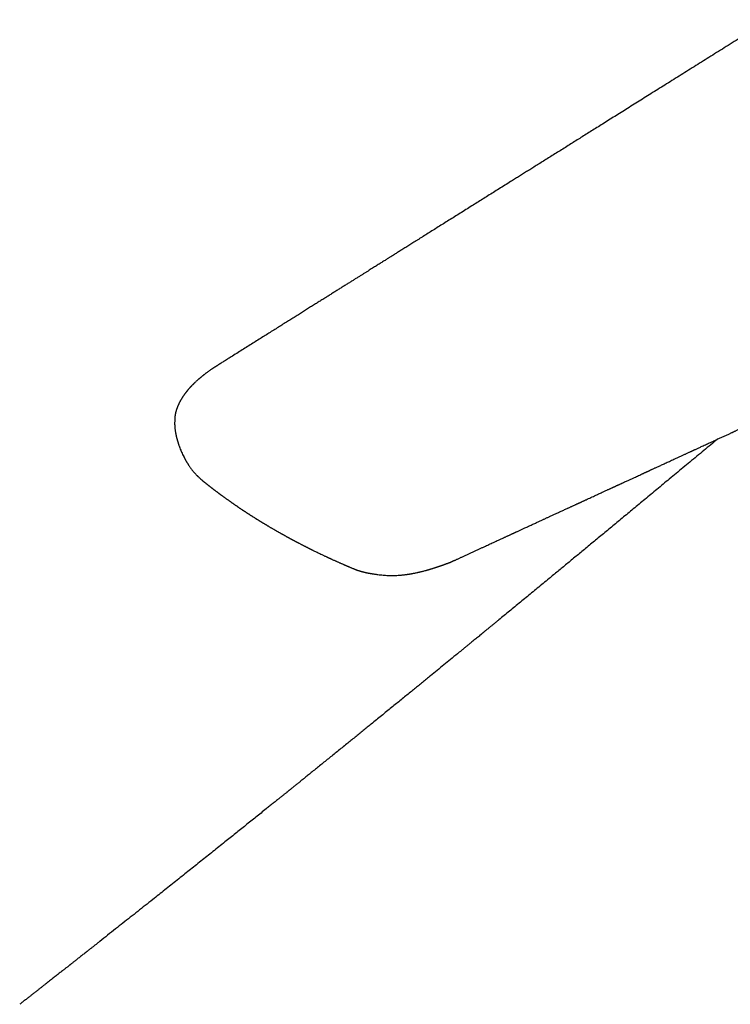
# Model space of a CAD drawing. Header units: millimetres. Extents: x 8 to 543, y 12 to 399.
# Tile 8 of 37: x 414 to 463, y 122 to 189. Entities that reach past the tile are written whole.
import ezdxf

# ---------------------------------------------------------------- set-up
doc = ezdxf.new("R2010")
doc.units = ezdxf.units.MM

msp = doc.modelspace()

# ---------------------------------------------------------------- linework, layer by layer
at = {"color": 7, "linetype": 'Continuous', "lineweight": 30}
for p, q in [((424.995, 161.79), (424.995, 161.792)), ((462.768, 160.825), (462.759, 160.829)), ((427.116, 157.431), (427.114, 157.432))]:
    msp.add_line(p, q, dxfattribs=at)
for points, knots in [([(465.414, 188.956), (465.223, 188.837), (464.843, 188.599), (464.278, 188.245), (463.72, 187.896), (463.168, 187.551), (462.628, 187.212), (462.097, 186.88), (461.577, 186.554), (461.064, 186.233), (460.554, 185.914), (460.048, 185.597), (459.545, 185.282), (459.05, 184.972), (458.562, 184.667), (458.081, 184.366), (457.608, 184.069), (457.142, 183.778), (456.683, 183.49), (456.231, 183.207), (455.786, 182.929), (455.349, 182.655), (454.919, 182.385), (454.496, 182.121), (454.091, 181.867), (453.705, 181.625), (453.336, 181.394), (452.974, 181.167), (452.617, 180.944), (452.267, 180.725), (451.912, 180.503), (451.554, 180.278), (451.192, 180.052), (450.838, 179.83), (450.491, 179.612), (450.151, 179.4), (449.818, 179.191), (449.502, 178.993), (449.201, 178.804), (448.915, 178.625), (448.635, 178.45), (448.361, 178.278), (448.094, 178.111), (447.786, 177.918), (447.437, 177.699), (447.048, 177.456), (446.666, 177.216), (446.289, 176.98), (445.918, 176.747), (445.553, 176.519), (445.178, 176.284), (444.794, 176.043), (444.402, 175.797), (444.017, 175.556), (443.64, 175.32), (443.273, 175.09), (442.915, 174.866), (442.567, 174.647), (442.226, 174.434), (441.947, 174.259), (441.727, 174.121), (441.567, 174.021), (441.41, 173.922), (441.259, 173.828), (441.112, 173.736), (440.971, 173.647), (440.834, 173.562), (440.701, 173.478), (440.571, 173.396), (440.444, 173.317), (440.323, 173.241), (440.207, 173.168), (440.096, 173.099), (440.008, 173.044), (439.941, 173.001), (439.893, 172.972), (439.846, 172.942), (439.796, 172.91), (439.742, 172.877), (439.684, 172.84), (439.621, 172.801), (439.553, 172.758), (439.476, 172.71), (439.388, 172.655), (439.289, 172.593), (439.184, 172.527), (439.071, 172.456), (438.952, 172.382), (438.828, 172.304), (438.7, 172.224), (438.568, 172.14), (438.429, 172.053), (438.284, 171.963), (438.133, 171.868), (437.976, 171.769), (437.813, 171.667), (437.64, 171.559), (437.459, 171.445), (437.268, 171.326), (437.071, 171.202), (436.866, 171.074), (436.655, 170.941), (436.441, 170.807), (436.223, 170.67), (436.002, 170.532), (435.775, 170.389), (435.541, 170.243), (435.303, 170.093), (435.06, 169.941), (434.813, 169.786), (434.56, 169.627), (434.299, 169.463), (434.03, 169.295), (433.753, 169.121), (433.47, 168.943), (433.18, 168.762), (432.885, 168.576), (432.583, 168.387), (432.275, 168.194), (431.961, 167.997), (431.641, 167.796), (431.314, 167.591), (430.982, 167.382), (430.643, 167.17), (430.297, 166.953), (429.943, 166.73), (429.579, 166.502), (429.205, 166.267), (428.869, 166.056), (428.571, 165.87), (428.324, 165.715), (428.152, 165.607), (428.056, 165.546), (428.026, 165.527), (427.996, 165.508), (427.965, 165.489), (427.941, 165.474), (427.928, 165.466), (427.924, 165.463)], [0, 0, 0, 0, 0.015279, 0.030365, 0.04526, 0.059962, 0.074472, 0.088537, 0.102416, 0.116111, 0.12962, 0.143215, 0.156616, 0.169825, 0.182841, 0.195664, 0.208294, 0.220732, 0.232977, 0.245029, 0.256888, 0.268555, 0.280029, 0.29131, 0.302399, 0.312394, 0.322228, 0.331899, 0.341408, 0.350756, 0.359941, 0.369777, 0.379421, 0.388871, 0.398129, 0.407194, 0.416066, 0.424745, 0.432532, 0.440157, 0.44762, 0.454921, 0.46206, 0.469043, 0.47957, 0.489939, 0.500149, 0.510202, 0.520096, 0.529831, 0.539409, 0.550078, 0.560543, 0.570804, 0.580863, 0.590717, 0.600198, 0.609483, 0.618571, 0.627464, 0.631836, 0.636139, 0.640313, 0.644353, 0.648259, 0.652032, 0.655672, 0.659178, 0.662708, 0.666092, 0.669329, 0.672419, 0.675364, 0.678162, 0.679468, 0.68074, 0.68198, 0.683292, 0.684736, 0.686282, 0.687954, 0.689754, 0.69168, 0.694139, 0.696777, 0.699595, 0.702593, 0.70577, 0.709127, 0.712499, 0.716035, 0.719735, 0.723598, 0.727626, 0.731817, 0.736171, 0.74069, 0.745599, 0.750688, 0.755957, 0.761405, 0.767034, 0.772842, 0.778573, 0.78447, 0.790532, 0.796758, 0.80315, 0.809588, 0.816184, 0.82294, 0.829855, 0.837075, 0.844461, 0.852012, 0.859729, 0.867611, 0.875659, 0.883873, 0.892253, 0.900798, 0.909508, 0.918384, 0.927426, 0.936633, 0.946006, 0.955802, 0.965771, 0.975917, 0.982708, 0.989575, 0.995682, 0.996486, 0.99729, 0.998095, 0.998899, 0.999715, 1, 1, 1, 1]), ([(444.259, 152.302), (444.289, 152.316), (444.346, 152.343), (444.431, 152.382), (444.514, 152.42), (444.6, 152.46), (444.693, 152.503), (444.793, 152.549), (444.892, 152.595), (444.99, 152.64), (445.084, 152.683), (445.182, 152.728), (445.28, 152.774), (445.378, 152.819), (445.474, 152.863), (445.601, 152.922), (445.757, 152.994), (445.939, 153.078), (446.112, 153.158), (446.278, 153.234), (446.435, 153.307), (446.594, 153.38), (446.758, 153.456), (446.927, 153.534), (447.094, 153.611), (447.26, 153.687), (447.394, 153.749), (447.497, 153.797), (447.568, 153.83), (447.64, 153.863), (447.711, 153.895), (447.778, 153.926), (447.84, 153.955), (447.894, 153.98), (447.94, 154.001), (447.976, 154.018), (448.003, 154.03), (448.024, 154.04), (448.048, 154.051), (448.076, 154.064), (448.109, 154.079), (448.148, 154.097), (448.192, 154.118), (448.242, 154.14), (448.306, 154.17), (448.384, 154.206), (448.474, 154.247), (448.565, 154.289), (448.656, 154.331), (448.757, 154.378), (448.867, 154.429), (448.986, 154.484), (449.107, 154.539), (449.229, 154.595), (449.351, 154.652), (449.471, 154.707), (449.587, 154.761), (449.697, 154.811), (449.801, 154.859), (449.898, 154.904), (449.99, 154.947), (450.076, 154.986), (450.157, 155.024), (450.238, 155.061), (450.32, 155.099), (450.403, 155.137), (450.488, 155.176), (450.578, 155.218), (450.673, 155.261), (450.772, 155.307), (450.876, 155.355), (450.985, 155.405), (451.098, 155.457), (451.251, 155.528), (451.442, 155.616), (451.622, 155.699), (451.751, 155.759), (451.83, 155.795), (451.908, 155.831), (451.986, 155.867), (452.061, 155.902), (452.136, 155.936), (452.208, 155.969), (452.277, 156.001), (452.339, 156.03), (452.392, 156.054), (452.435, 156.074), (452.473, 156.091), (452.51, 156.108), (452.552, 156.127), (452.598, 156.149), (452.649, 156.172), (452.703, 156.197), (452.762, 156.224), (452.824, 156.253), (452.892, 156.284), (453.048, 156.356), (453.294, 156.47), (453.597, 156.609), (453.873, 156.737), (454.07, 156.827), (454.218, 156.895), (454.314, 156.94), (454.406, 156.982), (454.491, 157.021), (454.57, 157.058), (454.641, 157.091), (454.705, 157.12), (454.762, 157.146), (454.811, 157.168), (454.852, 157.187), (454.883, 157.202), (454.907, 157.213), (454.928, 157.223), (454.953, 157.234), (454.984, 157.248), (455.02, 157.265), (455.06, 157.284), (455.105, 157.304), (455.153, 157.326), (455.206, 157.351), (455.263, 157.377), (455.346, 157.415), (455.452, 157.464), (455.579, 157.522), (455.699, 157.578), (455.812, 157.63), (455.917, 157.678), (456.015, 157.723), (456.112, 157.768), (456.212, 157.814), (456.327, 157.867), (456.46, 157.928), (456.611, 157.998), (456.735, 158.055), (456.827, 158.097), (456.884, 158.124), (456.936, 158.147), (456.982, 158.169), (457.023, 158.188), (457.059, 158.204), (457.089, 158.218), (457.115, 158.23), (457.135, 158.239), (457.151, 158.246), (457.164, 158.253), (457.177, 158.258), (457.191, 158.265), (457.215, 158.276), (457.25, 158.292), (457.299, 158.315), (457.355, 158.341), (457.418, 158.37), (457.489, 158.403), (457.566, 158.438), (457.648, 158.476), (457.735, 158.516), (457.829, 158.559), (457.929, 158.605), (458.038, 158.655), (458.156, 158.71), (458.283, 158.768), (458.417, 158.83), (458.557, 158.894), (458.704, 158.962), (458.855, 159.031), (459.009, 159.102), (459.166, 159.175), (459.329, 159.25), (459.498, 159.328), (459.641, 159.393), (459.755, 159.446), (459.84, 159.485), (459.922, 159.523), (459.998, 159.558), (460.067, 159.589), (460.123, 159.615), (460.168, 159.636), (460.206, 159.654), (460.243, 159.67), (460.28, 159.688), (460.319, 159.706), (460.375, 159.731), (460.449, 159.765), (460.542, 159.808), (460.641, 159.854), (460.745, 159.902), (460.913, 159.979), (461.143, 160.085), (461.43, 160.217), (461.656, 160.321), (461.821, 160.397), (461.929, 160.447), (462.036, 160.496), (462.142, 160.545), (462.245, 160.592), (462.351, 160.641), (462.457, 160.69), (462.562, 160.738), (462.66, 160.783), (462.749, 160.824), (462.83, 160.862), (462.904, 160.895), (462.97, 160.926), (463.032, 160.954), (463.101, 160.986), (463.178, 161.022), (463.266, 161.062), (463.359, 161.105), (463.459, 161.151), (463.565, 161.2), (463.679, 161.252), (463.795, 161.305), (463.913, 161.36), (464.035, 161.416), (464.162, 161.475), (464.297, 161.537), (464.439, 161.602), (464.588, 161.671), (464.744, 161.742), (464.906, 161.817), (465.076, 161.895), (465.253, 161.976), (465.401, 162.044), (465.518, 162.098), (465.6, 162.136), (465.68, 162.173), (465.754, 162.207), (465.822, 162.238), (465.884, 162.267), (465.941, 162.293), (465.991, 162.316), (466.037, 162.337), (466.077, 162.355), (466.111, 162.371), (466.143, 162.386), (466.176, 162.401), (466.217, 162.42), (466.267, 162.443), (466.327, 162.471), (466.397, 162.503), (466.475, 162.539), (466.563, 162.579), (466.657, 162.622), (466.753, 162.667), (466.919, 162.743), (467.152, 162.85), (467.377, 162.954), (467.527, 163.023), (467.602, 163.057), (467.673, 163.09), (467.738, 163.12), (467.796, 163.146), (467.846, 163.169), (467.888, 163.189), (467.923, 163.205), (467.953, 163.218), (467.981, 163.232), (468.012, 163.246), (468.048, 163.262), (468.088, 163.281), (468.132, 163.301), (468.179, 163.323), (468.231, 163.347), (468.288, 163.373), (468.348, 163.4), (468.461, 163.452), (468.621, 163.526), (468.827, 163.621), (469.025, 163.712), (469.215, 163.799), (469.377, 163.874), (469.514, 163.936), (469.625, 163.988), (469.732, 164.037), (469.834, 164.084), (469.929, 164.127), (470.039, 164.178), (470.168, 164.237), (470.289, 164.293), (470.382, 164.336), (470.445, 164.365), (470.512, 164.395), (470.584, 164.428), (470.663, 164.465), (470.749, 164.505), (470.843, 164.548), (470.924, 164.585), (470.99, 164.616), (471.04, 164.638), (471.09, 164.662), (471.143, 164.686), (471.196, 164.71), (471.247, 164.734), (471.296, 164.756), (471.34, 164.776), (471.379, 164.794), (471.413, 164.81), (471.443, 164.823), (471.467, 164.835), (471.487, 164.844), (471.504, 164.851), (471.524, 164.861), (471.553, 164.874), (471.593, 164.892), (471.639, 164.914), (471.692, 164.938), (471.753, 164.966), (471.821, 164.998), (471.896, 165.032), (471.977, 165.069), (472.064, 165.109), (472.156, 165.151), (472.251, 165.195), (472.346, 165.239), (472.538, 165.327), (472.718, 165.41), (472.886, 165.487), (472.948, 165.516), (473.01, 165.544), (473.072, 165.573), (473.134, 165.601), (473.196, 165.629), (473.255, 165.657), (473.308, 165.681), (473.354, 165.702), (473.393, 165.72), (473.428, 165.736), (473.458, 165.75), (473.485, 165.762), (473.512, 165.775), (473.548, 165.791), (473.593, 165.812), (473.65, 165.838), (473.714, 165.868), (473.787, 165.901), (473.866, 165.938), (473.95, 165.976), (474.036, 166.016), (474.121, 166.055), (474.241, 166.11), (474.393, 166.18), (474.575, 166.264), (474.75, 166.344), (474.919, 166.422), (475.058, 166.486), (475.169, 166.537), (475.253, 166.575), (475.332, 166.612), (475.406, 166.646), (475.473, 166.676), (475.534, 166.705), (475.589, 166.73), (475.638, 166.752), (475.68, 166.772), (475.717, 166.788), (475.745, 166.801), (475.767, 166.811), (475.787, 166.821), (475.811, 166.832), (475.84, 166.845), (475.877, 166.862), (475.923, 166.884), (475.98, 166.91), (476.045, 166.939), (476.116, 166.972), (476.192, 167.007), (476.268, 167.042), (476.376, 167.092), (476.515, 167.155), (476.682, 167.232), (476.841, 167.305), (476.996, 167.376), (477.149, 167.447), (477.274, 167.504), (477.371, 167.549), (477.44, 167.58), (477.508, 167.612), (477.575, 167.642), (477.636, 167.671), (477.691, 167.696), (477.738, 167.718), (477.779, 167.736), (477.814, 167.752), (477.845, 167.767), (477.882, 167.784), (477.929, 167.805), (477.988, 167.832), (478.054, 167.863), (478.127, 167.896), (478.206, 167.933), (478.292, 167.972), (478.388, 168.016), (478.495, 168.065), (478.612, 168.119), (478.735, 168.175), (478.864, 168.235), (478.995, 168.295), (479.125, 168.355), (479.257, 168.415), (479.393, 168.478), (479.507, 168.53), (479.597, 168.572), (479.662, 168.602), (479.725, 168.631), (479.784, 168.657), (479.836, 168.681), (479.881, 168.702), (479.92, 168.72), (479.951, 168.734), (479.977, 168.746), (480, 168.757), (480.025, 168.768), (480.053, 168.781), (480.085, 168.796), (480.12, 168.812), (480.161, 168.831), (480.211, 168.854), (480.269, 168.88), (480.332, 168.909), (480.401, 168.941), (480.504, 168.988), (480.637, 169.05), (480.798, 169.123), (480.951, 169.194), (481.098, 169.261), (481.238, 169.325), (481.37, 169.386), (481.495, 169.443), (481.613, 169.498), (481.728, 169.551), (481.84, 169.602), (481.947, 169.651), (482.049, 169.698), (482.144, 169.742), (482.233, 169.783), (482.313, 169.819), (482.385, 169.852), (482.448, 169.881), (482.5, 169.905), (482.544, 169.925), (482.585, 169.944), (482.63, 169.965), (482.685, 169.99), (482.748, 170.019), (482.821, 170.053), (482.902, 170.09), (482.99, 170.13), (483.083, 170.173), (483.178, 170.217), (483.272, 170.26), (483.38, 170.309), (483.501, 170.365), (483.633, 170.426), (483.76, 170.484), (483.874, 170.536), (483.977, 170.584), (484.069, 170.626), (484.157, 170.666), (484.24, 170.705), (484.321, 170.742), (484.408, 170.782), (484.506, 170.827), (484.616, 170.877), (484.735, 170.932), (484.863, 170.99), (484.999, 171.053), (485.145, 171.12), (485.3, 171.191), (485.463, 171.266), (485.634, 171.345), (485.814, 171.428), (485.937, 171.484), (486, 171.513)], [0, 0, 0, 0, 0.002125, 0.004151, 0.006089, 0.008134, 0.010359, 0.012763, 0.015346, 0.017501, 0.019767, 0.022143, 0.024541, 0.026893, 0.0292, 0.031462, 0.036028, 0.040396, 0.044568, 0.048543, 0.05232, 0.055901, 0.059999, 0.064051, 0.068068, 0.07205, 0.075997, 0.077723, 0.079442, 0.081154, 0.08286, 0.084537, 0.08602, 0.087316, 0.088424, 0.089344, 0.089894, 0.090356, 0.090894, 0.091569, 0.09238, 0.09331, 0.094372, 0.095566, 0.096891, 0.098994, 0.10116, 0.103341, 0.105537, 0.107749, 0.110592, 0.11346, 0.116353, 0.11927, 0.122213, 0.125136, 0.127921, 0.13056, 0.133052, 0.135399, 0.1376, 0.139655, 0.141578, 0.143452, 0.14547, 0.147442, 0.149421, 0.151585, 0.153947, 0.156262, 0.15874, 0.161381, 0.164118, 0.166877, 0.172357, 0.177918, 0.179789, 0.18167, 0.18356, 0.185458, 0.187278, 0.188973, 0.190809, 0.19247, 0.193956, 0.195267, 0.196242, 0.197091, 0.197959, 0.198951, 0.200068, 0.20131, 0.202596, 0.203992, 0.205499, 0.207117, 0.20884, 0.216736, 0.224802, 0.230655, 0.236595, 0.238952, 0.241307, 0.243519, 0.245555, 0.247454, 0.249169, 0.250703, 0.252055, 0.253224, 0.254211, 0.255016, 0.255447, 0.255934, 0.256546, 0.257283, 0.258146, 0.259133, 0.260179, 0.261336, 0.262605, 0.263984, 0.265436, 0.268592, 0.271619, 0.274517, 0.277286, 0.279728, 0.282061, 0.284342, 0.286724, 0.289217, 0.292648, 0.296268, 0.300076, 0.301542, 0.302911, 0.304153, 0.305266, 0.306252, 0.30711, 0.30784, 0.308442, 0.308935, 0.309289, 0.309567, 0.309878, 0.310223, 0.310602, 0.311592, 0.312759, 0.314104, 0.315626, 0.317325, 0.319201, 0.321133, 0.323222, 0.325469, 0.327873, 0.330435, 0.333314, 0.336354, 0.339556, 0.342919, 0.346443, 0.350129, 0.353752, 0.357518, 0.361427, 0.365479, 0.369675, 0.371682, 0.37372, 0.375748, 0.377589, 0.379224, 0.380651, 0.381627, 0.382494, 0.383367, 0.384267, 0.385193, 0.386144, 0.388271, 0.390517, 0.392882, 0.395367, 0.397966, 0.40499, 0.411869, 0.418603, 0.421209, 0.423792, 0.426353, 0.428891, 0.431398, 0.433795, 0.436499, 0.439017, 0.441348, 0.443492, 0.445449, 0.447189, 0.448749, 0.450197, 0.451684, 0.453683, 0.455766, 0.457996, 0.460386, 0.462934, 0.465642, 0.468509, 0.471276, 0.474178, 0.477229, 0.480458, 0.483865, 0.487449, 0.491163, 0.495051, 0.499112, 0.503346, 0.507753, 0.509748, 0.511765, 0.513681, 0.51546, 0.517101, 0.518579, 0.519925, 0.521138, 0.522218, 0.523182, 0.524009, 0.52472, 0.52549, 0.526358, 0.527641, 0.529091, 0.530707, 0.532623, 0.53473, 0.537023, 0.539359, 0.541679, 0.54895, 0.556052, 0.557884, 0.559703, 0.561417, 0.562974, 0.564375, 0.56562, 0.566561, 0.567388, 0.568099, 0.568725, 0.569451, 0.570309, 0.571299, 0.572323, 0.573458, 0.574703, 0.57606, 0.577527, 0.579036, 0.58415, 0.589075, 0.59381, 0.598357, 0.60272, 0.605478, 0.608158, 0.610743, 0.613172, 0.61544, 0.617549, 0.621074, 0.624746, 0.626229, 0.627735, 0.629292, 0.631013, 0.63291, 0.634982, 0.63723, 0.639653, 0.640798, 0.641979, 0.643194, 0.644446, 0.645732, 0.647, 0.648156, 0.649209, 0.650147, 0.650969, 0.651676, 0.652268, 0.652744, 0.653106, 0.65344, 0.654242, 0.655181, 0.656258, 0.657564, 0.659028, 0.66065, 0.66243, 0.664368, 0.666464, 0.668705, 0.670983, 0.673273, 0.675574, 0.684724, 0.686196, 0.687673, 0.689154, 0.690639, 0.692129, 0.693623, 0.695066, 0.696371, 0.697424, 0.698366, 0.699195, 0.699913, 0.700522, 0.701155, 0.701882, 0.703058, 0.704418, 0.705962, 0.70769, 0.709603, 0.711653, 0.713726, 0.715769, 0.71778, 0.722314, 0.72668, 0.73088, 0.734912, 0.738776, 0.740872, 0.742904, 0.744804, 0.746559, 0.748169, 0.749635, 0.750955, 0.752109, 0.753123, 0.753998, 0.754734, 0.755132, 0.755597, 0.756173, 0.756861, 0.757661, 0.758844, 0.760208, 0.761754, 0.763482, 0.765331, 0.767156, 0.768948, 0.773127, 0.777118, 0.780923, 0.784568, 0.788222, 0.791915, 0.793553, 0.795197, 0.79685, 0.798475, 0.799955, 0.80128, 0.802388, 0.803359, 0.804192, 0.804892, 0.805588, 0.806847, 0.808266, 0.809846, 0.811586, 0.813487, 0.815547, 0.817768, 0.820397, 0.823194, 0.82614, 0.829237, 0.832484, 0.835504, 0.838642, 0.841899, 0.845275, 0.84683, 0.848408, 0.849948, 0.851343, 0.852588, 0.853686, 0.854635, 0.855344, 0.85594, 0.856463, 0.857053, 0.857725, 0.858476, 0.859308, 0.86022, 0.86148, 0.862868, 0.864382, 0.866024, 0.867787, 0.871778, 0.87561, 0.879284, 0.8828, 0.886158, 0.889301, 0.892292, 0.895131, 0.897817, 0.900547, 0.903122, 0.90555, 0.90783, 0.909962, 0.911946, 0.91357, 0.915079, 0.916475, 0.917304, 0.918268, 0.919368, 0.920605, 0.922176, 0.923923, 0.925846, 0.927946, 0.93022, 0.93253, 0.934779, 0.936967, 0.940284, 0.943452, 0.94647, 0.949338, 0.951655, 0.953864, 0.955965, 0.957959, 0.959846, 0.961768, 0.964212, 0.966851, 0.969685, 0.972713, 0.976004, 0.979497, 0.983193, 0.987091, 0.991191, 0.995494, 1, 1, 1, 1]), ([(427.924, 165.463), (427.906, 165.452), (427.873, 165.431), (427.826, 165.402), (427.785, 165.376), (427.751, 165.354), (427.723, 165.336), (427.698, 165.32), (427.675, 165.306), (427.646, 165.287), (427.61, 165.263), (427.564, 165.234), (427.515, 165.201), (427.461, 165.165), (427.402, 165.124), (427.342, 165.082), (427.282, 165.039), (427.223, 164.996), (427.165, 164.954), (427.111, 164.912), (427.06, 164.873), (427.013, 164.837), (426.972, 164.805), (426.935, 164.776), (426.9, 164.747), (426.861, 164.716), (426.816, 164.679), (426.775, 164.645), (426.74, 164.616), (426.716, 164.595), (426.696, 164.578), (426.677, 164.563), (426.659, 164.547), (426.633, 164.525), (426.602, 164.498), (426.565, 164.465), (426.518, 164.423), (426.461, 164.372), (426.396, 164.312), (426.345, 164.264), (426.31, 164.23), (426.289, 164.211), (426.271, 164.192), (426.253, 164.175), (426.235, 164.157), (426.214, 164.136), (426.191, 164.113), (426.166, 164.087), (426.139, 164.06), (426.114, 164.033), (426.09, 164.008), (426.069, 163.986), (426.049, 163.964), (426.029, 163.942), (426.009, 163.921), (425.99, 163.9), (425.97, 163.877), (425.948, 163.852), (425.925, 163.825), (425.903, 163.799), (425.882, 163.775), (425.863, 163.751), (425.845, 163.73), (425.829, 163.71), (425.813, 163.691), (425.797, 163.671), (425.78, 163.649), (425.764, 163.629), (425.751, 163.611), (425.738, 163.595), (425.725, 163.577), (425.709, 163.557), (425.694, 163.537), (425.681, 163.519), (425.669, 163.503), (425.657, 163.487), (425.644, 163.468), (425.63, 163.448), (425.617, 163.43), (425.605, 163.413), (425.593, 163.396), (425.578, 163.374), (425.561, 163.349), (425.545, 163.324), (425.53, 163.301), (425.513, 163.275), (425.495, 163.246), (425.476, 163.216), (425.46, 163.189), (425.445, 163.165), (425.43, 163.139), (425.413, 163.111), (425.397, 163.082), (425.381, 163.053), (425.364, 163.023), (425.348, 162.994), (425.335, 162.969), (425.323, 162.944), (425.309, 162.917), (425.294, 162.888), (425.28, 162.858), (425.267, 162.833), (425.257, 162.81), (425.247, 162.789), (425.236, 162.765), (425.225, 162.741), (425.215, 162.718), (425.206, 162.697), (425.199, 162.679), (425.191, 162.661), (425.183, 162.64), (425.174, 162.618), (425.164, 162.594), (425.156, 162.572), (425.149, 162.553), (425.142, 162.536), (425.136, 162.519), (425.129, 162.5), (425.122, 162.479), (425.116, 162.459), (425.11, 162.443), (425.106, 162.429), (425.101, 162.413), (425.092, 162.386), (425.082, 162.351), (425.071, 162.311), (425.061, 162.272), (425.051, 162.233), (425.043, 162.194), (425.035, 162.159), (425.029, 162.124), (425.022, 162.089), (425.017, 162.054), (425.012, 162.02), (425.008, 161.988), (425.005, 161.962), (425.003, 161.941), (425.001, 161.922), (425, 161.9), (424.998, 161.871), (424.995, 161.834), (424.995, 161.807), (424.994, 161.792)], [0, 0, 0, 0, 0.0130371, 0.0244956, 0.0343735, 0.0426693, 0.0493812, 0.055149, 0.0606432, 0.065864, 0.0762533, 0.0871377, 0.0986987, 0.1121501, 0.1266507, 0.1416768, 0.1569144, 0.1719533, 0.1867493, 0.2009494, 0.2144579, 0.2268666, 0.2380834, 0.2470528, 0.2563968, 0.266707, 0.2788022, 0.2926913, 0.3007452, 0.3074558, 0.3128212, 0.317429, 0.3225893, 0.3283507, 0.3384385, 0.3489238, 0.3596576, 0.3783854, 0.3970601, 0.4158355, 0.4220703, 0.4280643, 0.4335188, 0.4384304, 0.4434962, 0.4496145, 0.4568219, 0.4643615, 0.4719686, 0.4802549, 0.4873212, 0.4933816, 0.4994537, 0.5056683, 0.5118866, 0.5176221, 0.5233112, 0.5306328, 0.5383713, 0.5451303, 0.5519083, 0.5579339, 0.5640919, 0.5692533, 0.5736312, 0.5789074, 0.5853393, 0.5905694, 0.5949249, 0.598679, 0.603146, 0.6084985, 0.6140481, 0.6187329, 0.6222712, 0.6260616, 0.6306922, 0.6361161, 0.6409393, 0.6445159, 0.6481462, 0.6535782, 0.6605199, 0.6666041, 0.6716301, 0.6771778, 0.6848355, 0.6920721, 0.6984685, 0.7033921, 0.7084788, 0.7162831, 0.7226093, 0.7279552, 0.7358468, 0.7423954, 0.7473814, 0.7522723, 0.7580801, 0.7648407, 0.7713577, 0.7766476, 0.7811785, 0.7855431, 0.7900059, 0.7955218, 0.8004907, 0.8045165, 0.8080951, 0.8115145, 0.8154197, 0.8203199, 0.8254419, 0.8299351, 0.8338319, 0.8372159, 0.8404396, 0.8446532, 0.8494208, 0.8537393, 0.8570019, 0.8595952, 0.8629903, 0.8673305, 0.8775265, 0.8853801, 0.8937991, 0.9029302, 0.9118161, 0.9190664, 0.9266414, 0.9348984, 0.9423305, 0.9500344, 0.9574279, 0.9636896, 0.9672758, 0.9714278, 0.9761842, 0.9823661, 0.990305, 1, 1, 1, 1]), ([(424.989, 161.553), (424.989, 161.539), (424.988, 161.514), (424.988, 161.482), (424.989, 161.46), (424.989, 161.444), (424.989, 161.43), (424.989, 161.416), (424.99, 161.402), (424.991, 161.382), (424.992, 161.355), (424.994, 161.31), (424.998, 161.252), (425.004, 161.178), (425.013, 161.1), (425.024, 161.02), (425.034, 160.954), (425.043, 160.901), (425.051, 160.857), (425.06, 160.81), (425.07, 160.76), (425.081, 160.713), (425.09, 160.671), (425.098, 160.636), (425.106, 160.603), (425.115, 160.567), (425.124, 160.529), (425.133, 160.493), (425.141, 160.462), (425.149, 160.432), (425.158, 160.401), (425.168, 160.365), (425.179, 160.326), (425.189, 160.29), (425.199, 160.258), (425.208, 160.228), (425.217, 160.2), (425.227, 160.167), (425.239, 160.131), (425.252, 160.09), (425.266, 160.048), (425.28, 160.009), (425.305, 159.938), (425.344, 159.832), (425.4, 159.692), (425.462, 159.547), (425.53, 159.399), (425.586, 159.284), (425.628, 159.203), (425.652, 159.157), (425.676, 159.114), (425.698, 159.072), (425.721, 159.031), (425.746, 158.988), (425.771, 158.944), (425.799, 158.897), (425.826, 158.852), (425.852, 158.811), (425.875, 158.773), (425.898, 158.737), (425.926, 158.694), (425.961, 158.641), (426.003, 158.579), (426.049, 158.514), (426.095, 158.45), (426.141, 158.389), (426.187, 158.33), (426.232, 158.274), (426.275, 158.223), (426.316, 158.174), (426.36, 158.124), (426.408, 158.071), (426.454, 158.021), (426.497, 157.977), (426.533, 157.94), (426.569, 157.905), (426.604, 157.87), (426.641, 157.836), (426.678, 157.801), (426.715, 157.766), (426.754, 157.731), (426.794, 157.696), (426.832, 157.663), (426.865, 157.635), (426.892, 157.612), (426.917, 157.591), (426.945, 157.568), (426.97, 157.548), (426.989, 157.532), (427.001, 157.522), (427.011, 157.514), (427.022, 157.505), (427.036, 157.494), (427.056, 157.478), (427.083, 157.456), (427.103, 157.44), (427.115, 157.431)], [0, 0, 0, 0, 0.00958, 0.016781, 0.021143, 0.024124, 0.027065, 0.030056, 0.033085, 0.036102, 0.043171, 0.050693, 0.065357, 0.080515, 0.098, 0.114786, 0.130933, 0.139404, 0.148231, 0.158047, 0.16893, 0.179666, 0.187864, 0.19529, 0.201645, 0.208998, 0.217797, 0.225894, 0.231968, 0.237835, 0.244443, 0.252261, 0.260812, 0.269033, 0.275482, 0.281609, 0.287802, 0.294041, 0.302267, 0.311453, 0.320513, 0.329212, 0.337133, 0.367009, 0.398321, 0.430982, 0.464874, 0.499907, 0.511561, 0.5224, 0.532402, 0.542439, 0.552348, 0.562308, 0.573426, 0.585047, 0.596569, 0.606819, 0.615855, 0.624823, 0.633782, 0.647826, 0.664425, 0.681016, 0.697172, 0.712942, 0.728368, 0.743485, 0.756718, 0.769692, 0.782777, 0.797619, 0.813198, 0.824921, 0.835188, 0.845203, 0.855493, 0.865996, 0.876174, 0.886624, 0.897411, 0.908548, 0.919388, 0.928963, 0.935324, 0.941772, 0.949767, 0.95831, 0.962431, 0.966013, 0.968881, 0.971288, 0.97532, 0.981453, 0.989681, 1, 1, 1, 1]), ([(424.994, 161.79), (424.994, 161.777), (424.993, 161.753), (424.992, 161.721), (424.992, 161.695), (424.991, 161.671), (424.991, 161.641), (424.99, 161.601), (424.989, 161.57), (424.989, 161.553)], [0, 0, 0, 0, 0.156627, 0.28861, 0.396358, 0.48113, 0.610231, 0.783152, 1, 1, 1, 1]), ([(461.898, 160.432), (461.746, 160.307), (461.278, 159.922), (460.495, 159.274), (459.555, 158.497), (458.931, 157.979), (458.622, 157.723)], [0, 0, 0, 0, 0.139348, 0.428093, 0.717507, 1, 1, 1, 1]), ([(458.622, 157.723), (458.481, 157.605), (458.2, 157.372), (457.781, 157.024), (457.368, 156.682), (456.963, 156.346), (456.565, 156.016), (456.176, 155.694), (455.796, 155.379), (455.422, 155.069), (455.052, 154.763), (454.685, 154.459), (454.322, 154.159), (453.966, 153.864), (453.616, 153.575), (453.272, 153.291), (452.935, 153.012), (452.604, 152.739), (452.279, 152.471), (451.961, 152.208), (451.648, 151.95), (451.341, 151.697), (451.039, 151.448), (450.74, 151.201), (450.408, 150.927), (450.044, 150.628), (449.649, 150.303), (449.261, 149.983), (448.877, 149.668), (448.498, 149.355), (448.123, 149.047), (447.754, 148.744), (447.393, 148.447), (447.121, 148.225), (446.939, 148.075), (446.845, 147.998), (446.755, 147.924), (446.669, 147.854), (446.588, 147.787), (446.512, 147.724), (446.44, 147.666), (446.369, 147.607), (446.297, 147.548), (446.228, 147.491), (446.165, 147.44), (446.111, 147.395), (446.07, 147.362), (446.041, 147.338), (446.021, 147.322), (446.004, 147.308), (445.989, 147.295), (445.973, 147.283), (445.956, 147.268), (445.934, 147.25), (445.906, 147.228), (445.874, 147.201), (445.836, 147.17), (445.794, 147.135), (445.726, 147.08), (445.635, 147.005), (445.518, 146.909), (445.396, 146.809), (445.268, 146.704), (445.133, 146.594), (444.993, 146.479), (444.847, 146.36), (444.695, 146.236), (444.539, 146.108), (444.377, 145.975), (444.113, 145.759), (443.75, 145.462), (443.291, 145.087), (442.838, 144.717), (442.445, 144.396), (442.111, 144.124), (441.835, 143.898), (441.561, 143.675), (441.288, 143.453), (441.002, 143.22), (440.701, 142.974), (440.383, 142.715), (440.059, 142.451), (439.729, 142.183), (439.392, 141.909), (439.05, 141.631), (438.701, 141.348), (438.377, 141.085), (438.079, 140.842), (437.807, 140.621), (437.531, 140.398), (437.253, 140.172), (436.974, 139.946), (436.68, 139.708), (436.375, 139.461), (436.059, 139.205), (435.748, 138.954), (435.442, 138.707), (435.142, 138.464), (434.848, 138.226), (434.559, 137.992), (434.286, 137.772), (434.029, 137.565), (433.836, 137.409), (433.693, 137.294), (433.602, 137.22), (433.513, 137.149), (433.424, 137.077), (433.335, 137.006), (433.248, 136.935), (433.167, 136.87), (433.093, 136.81), (433.025, 136.756), (432.964, 136.707), (432.91, 136.663), (432.861, 136.624), (432.821, 136.591), (432.789, 136.565), (432.761, 136.543), (432.732, 136.519), (432.7, 136.493), (432.659, 136.461), (432.61, 136.421), (432.551, 136.374), (432.486, 136.321), (432.415, 136.265), (432.339, 136.203), (432.257, 136.137), (432.169, 136.066), (432.074, 135.99), (431.974, 135.909), (431.87, 135.826), (431.764, 135.741), (431.656, 135.654), (431.546, 135.565), (431.433, 135.474), (431.321, 135.384), (431.015, 135.139), (430.515, 134.737), (429.818, 134.178), (429.115, 133.614), (428.508, 133.128), (427.998, 132.721), (427.589, 132.393), (427.181, 132.068), (426.776, 131.744), (426.375, 131.425), (425.978, 131.109), (425.573, 130.785), (425.159, 130.456), (424.736, 130.119), (424.319, 129.787), (423.906, 129.459), (423.462, 129.107), (422.986, 128.729), (422.478, 128.327), (421.974, 127.928), (421.474, 127.532), (420.961, 127.126), (420.435, 126.711), (420.019, 126.382), (419.729, 126.153), (419.565, 126.024), (419.405, 125.897), (419.249, 125.775), (419.108, 125.664), (418.981, 125.563), (418.867, 125.474), (418.756, 125.386), (418.647, 125.301), (418.542, 125.218), (418.44, 125.137), (418.341, 125.059), (418.25, 124.988), (418.169, 124.924), (418.096, 124.867), (418.029, 124.814), (417.976, 124.773), (417.938, 124.742), (417.91, 124.721), (417.88, 124.697), (417.846, 124.67), (417.807, 124.64), (417.764, 124.605), (417.71, 124.564), (417.647, 124.514), (417.572, 124.455), (417.49, 124.39), (417.4, 124.319), (417.303, 124.243), (417.198, 124.161), (417.09, 124.076), (416.978, 123.988), (416.862, 123.898), (416.741, 123.802), (416.613, 123.702), (416.48, 123.597), (416.34, 123.487), (416.193, 123.373), (416.041, 123.253), (415.882, 123.129), (415.718, 123), (415.547, 122.866), (415.373, 122.73), (415.197, 122.592), (415.019, 122.453), (414.835, 122.309), (414.645, 122.161), (414.517, 122.061), (414.452, 122.01)], [0, 0, 0, 0, 0.009645, 0.019146, 0.028503, 0.037717, 0.046786, 0.055554, 0.064183, 0.072673, 0.081025, 0.089404, 0.097639, 0.105729, 0.113675, 0.121476, 0.129134, 0.136646, 0.144015, 0.151239, 0.158318, 0.165268, 0.172136, 0.178926, 0.185638, 0.194739, 0.203694, 0.212502, 0.221162, 0.229828, 0.238342, 0.246703, 0.254911, 0.262967, 0.265156, 0.267312, 0.269366, 0.271312, 0.273151, 0.274882, 0.276505, 0.27802, 0.279772, 0.281353, 0.282765, 0.284006, 0.285076, 0.285556, 0.285991, 0.286382, 0.286729, 0.287046, 0.287435, 0.287914, 0.288547, 0.289291, 0.290145, 0.29111, 0.292182, 0.294714, 0.297364, 0.300133, 0.303019, 0.306086, 0.309275, 0.312588, 0.316023, 0.319581, 0.323262, 0.327013, 0.33756, 0.347974, 0.358256, 0.368405, 0.374716, 0.380974, 0.387181, 0.393338, 0.399558, 0.40663, 0.413841, 0.42119, 0.428677, 0.436303, 0.444067, 0.451969, 0.46001, 0.466103, 0.472274, 0.478522, 0.484847, 0.49121, 0.497494, 0.504786, 0.511955, 0.519, 0.525922, 0.532721, 0.539396, 0.545948, 0.552377, 0.557933, 0.563393, 0.565512, 0.567612, 0.569631, 0.571545, 0.573662, 0.575636, 0.577465, 0.57915, 0.580692, 0.582065, 0.5833, 0.584396, 0.585353, 0.586019, 0.58661, 0.587254, 0.587983, 0.588797, 0.589991, 0.591331, 0.592815, 0.594402, 0.596126, 0.597988, 0.599988, 0.602126, 0.604402, 0.606816, 0.60915, 0.6116, 0.614137, 0.616683, 0.619233, 0.621787, 0.637415, 0.653186, 0.6691, 0.685155, 0.694394, 0.703678, 0.71292, 0.722071, 0.73113, 0.740097, 0.748972, 0.758628, 0.768173, 0.777607, 0.78693, 0.796141, 0.807707, 0.819158, 0.830528, 0.841816, 0.853022, 0.865254, 0.877387, 0.881176, 0.884887, 0.888496, 0.892002, 0.895406, 0.898041, 0.900611, 0.903116, 0.905556, 0.907932, 0.910243, 0.912486, 0.914606, 0.916353, 0.91799, 0.919515, 0.920929, 0.921528, 0.922117, 0.922789, 0.923564, 0.924441, 0.92542, 0.926501, 0.928026, 0.929717, 0.931573, 0.933595, 0.935783, 0.938137, 0.940656, 0.943112, 0.945706, 0.94844, 0.951314, 0.954326, 0.957479, 0.96077, 0.964201, 0.967771, 0.971481, 0.97533, 0.979319, 0.983207, 0.987219, 0.991356, 0.995616, 1, 1, 1, 1]), ([(427.115, 157.43), (427.13, 157.419), (427.158, 157.397), (427.196, 157.367), (427.228, 157.342), (427.253, 157.321), (427.273, 157.306), (427.286, 157.295), (427.298, 157.286), (427.31, 157.277), (427.325, 157.265), (427.346, 157.249), (427.374, 157.227), (427.407, 157.202), (427.439, 157.177), (427.469, 157.153), (427.495, 157.133), (427.517, 157.116), (427.536, 157.102), (427.554, 157.088), (427.571, 157.074), (427.589, 157.061), (427.607, 157.047), (427.629, 157.03), (427.656, 157.01), (427.686, 156.986), (427.717, 156.963), (427.747, 156.941), (427.782, 156.914), (427.822, 156.884), (427.865, 156.852), (427.902, 156.824), (427.929, 156.804), (427.947, 156.79), (427.958, 156.782), (427.968, 156.774), (427.977, 156.768), (427.985, 156.762), (427.995, 156.755), (428.007, 156.745), (428.025, 156.732), (428.046, 156.717), (428.069, 156.7), (428.092, 156.682), (428.114, 156.666), (428.136, 156.65), (428.163, 156.63), (428.193, 156.608), (428.227, 156.583), (428.26, 156.559), (428.295, 156.534), (428.337, 156.503), (428.385, 156.468), (428.44, 156.428), (428.495, 156.389), (428.546, 156.353), (428.594, 156.318), (428.641, 156.284), (428.688, 156.251), (428.735, 156.219), (428.781, 156.186), (428.83, 156.152), (428.874, 156.121), (428.912, 156.094), (428.941, 156.074), (428.967, 156.056), (428.989, 156.041), (429.008, 156.028), (429.027, 156.014), (429.05, 155.998), (429.078, 155.979), (429.11, 155.957), (429.145, 155.933), (429.185, 155.906), (429.223, 155.88), (429.257, 155.857), (429.284, 155.838), (429.309, 155.821), (429.327, 155.809), (429.34, 155.8), (429.348, 155.795), (429.355, 155.79), (429.369, 155.78), (429.393, 155.765), (429.428, 155.741), (429.47, 155.712), (429.519, 155.68), (429.563, 155.651), (429.599, 155.627), (429.626, 155.609), (429.654, 155.59), (429.682, 155.571), (429.708, 155.554), (429.731, 155.539), (429.749, 155.527), (429.765, 155.517), (429.786, 155.503), (429.817, 155.483), (429.857, 155.457), (429.9, 155.428), (429.947, 155.398), (429.997, 155.365), (430.043, 155.335), (430.082, 155.311), (430.11, 155.293), (430.133, 155.277), (430.158, 155.261), (430.187, 155.243), (430.219, 155.223), (430.25, 155.203), (430.28, 155.184), (430.309, 155.165), (430.345, 155.142), (430.387, 155.116), (430.434, 155.086), (430.473, 155.062), (430.507, 155.041), (430.543, 155.018), (430.588, 154.99), (430.64, 154.958), (430.691, 154.926), (430.738, 154.897), (430.783, 154.869), (430.826, 154.843), (430.866, 154.818), (430.899, 154.798), (430.921, 154.785), (430.935, 154.776), (430.947, 154.769), (430.962, 154.76), (430.983, 154.747), (431.009, 154.731), (431.046, 154.709), (431.092, 154.681), (431.141, 154.652), (431.186, 154.625), (431.228, 154.6), (431.268, 154.576), (431.314, 154.548), (431.369, 154.515), (431.433, 154.477), (431.502, 154.437), (431.569, 154.398), (431.635, 154.359), (431.697, 154.323), (431.748, 154.294), (431.777, 154.277), (431.786, 154.272)], [0, 0, 0, 0, 0.010391, 0.019306, 0.026746, 0.03271, 0.037201, 0.040219, 0.042401, 0.045113, 0.048568, 0.052766, 0.060052, 0.06794, 0.075388, 0.082394, 0.088959, 0.093379, 0.097615, 0.101752, 0.105792, 0.109735, 0.113649, 0.118381, 0.124824, 0.132193, 0.13928, 0.145995, 0.152338, 0.163392, 0.173097, 0.181474, 0.188573, 0.191344, 0.193859, 0.196117, 0.198117, 0.199861, 0.20169, 0.20453, 0.20843, 0.213389, 0.21874, 0.223932, 0.228962, 0.233833, 0.238543, 0.246763, 0.254331, 0.260976, 0.269295, 0.277362, 0.288966, 0.301698, 0.313779, 0.325097, 0.335487, 0.345945, 0.35611, 0.366332, 0.376311, 0.386675, 0.398139, 0.405054, 0.411665, 0.417236, 0.421767, 0.425615, 0.42972, 0.43411, 0.440626, 0.447568, 0.455007, 0.463541, 0.473303, 0.479196, 0.485448, 0.490988, 0.49512, 0.497378, 0.498857, 0.500354, 0.502059, 0.507933, 0.515431, 0.524551, 0.535047, 0.546694, 0.552184, 0.557896, 0.56383, 0.569987, 0.57589, 0.580576, 0.584142, 0.587249, 0.590583, 0.598045, 0.606439, 0.615656, 0.62552, 0.636029, 0.646815, 0.654568, 0.660052, 0.664261, 0.669437, 0.67558, 0.682395, 0.688967, 0.695232, 0.701191, 0.706842, 0.71769, 0.727264, 0.735852, 0.741779, 0.748137, 0.758252, 0.769503, 0.779902, 0.789451, 0.798151, 0.807803, 0.815945, 0.822514, 0.827509, 0.829499, 0.831433, 0.834455, 0.838646, 0.844004, 0.850399, 0.86145, 0.871441, 0.880375, 0.888666, 0.896664, 0.904512, 0.916721, 0.929589, 0.943199, 0.957727, 0.96988, 0.982644, 0.994839, 1, 1, 1, 1]), ([(431.786, 154.272), (431.792, 154.268), (431.817, 154.254), (431.86, 154.229), (431.916, 154.197), (431.971, 154.165), (432.029, 154.132), (432.09, 154.098), (432.152, 154.062), (432.208, 154.031), (432.256, 154.004), (432.299, 153.98), (432.342, 153.956), (432.386, 153.932), (432.434, 153.905), (432.487, 153.876), (432.536, 153.848), (432.578, 153.825), (432.608, 153.809), (432.631, 153.796), (432.648, 153.787), (432.662, 153.78), (432.674, 153.773), (432.691, 153.764), (432.712, 153.752), (432.739, 153.737), (432.77, 153.72), (432.806, 153.701), (432.846, 153.679), (432.888, 153.657), (432.931, 153.634), (432.973, 153.611), (433.013, 153.589), (433.053, 153.568), (433.093, 153.547), (433.129, 153.527), (433.16, 153.511), (433.183, 153.499), (433.2, 153.49), (433.213, 153.483), (433.228, 153.475), (433.245, 153.466), (433.266, 153.455), (433.295, 153.44), (433.331, 153.421), (433.373, 153.399), (433.416, 153.376), (433.47, 153.348), (433.532, 153.316), (433.605, 153.278), (433.676, 153.241), (433.741, 153.208), (433.8, 153.178), (433.852, 153.152), (433.906, 153.124), (433.962, 153.096), (434.018, 153.067), (434.067, 153.043), (434.106, 153.024), (434.133, 153.01), (434.155, 152.999), (434.173, 152.99), (434.185, 152.984), (434.196, 152.979), (434.209, 152.972), (434.227, 152.963), (434.251, 152.951), (434.281, 152.936), (434.317, 152.918), (434.358, 152.898), (434.457, 152.849), (434.584, 152.787), (434.739, 152.712), (434.864, 152.652), (434.977, 152.598), (435.076, 152.551), (435.162, 152.511), (435.244, 152.472), (435.308, 152.442), (435.352, 152.422), (435.377, 152.41), (435.397, 152.401), (435.412, 152.394), (435.427, 152.387), (435.446, 152.378), (435.471, 152.367), (435.502, 152.352), (435.537, 152.336), (435.577, 152.318), (435.62, 152.298), (435.662, 152.279), (435.72, 152.252), (435.793, 152.219), (435.875, 152.182), (435.95, 152.149), (436.021, 152.117), (436.095, 152.084), (436.167, 152.052), (436.236, 152.021), (436.302, 151.992), (436.369, 151.963), (436.434, 151.934), (436.493, 151.909), (436.536, 151.89), (436.566, 151.877), (436.584, 151.869), (436.601, 151.862), (436.616, 151.855), (436.631, 151.849), (436.648, 151.841), (436.672, 151.831), (436.703, 151.818), (436.743, 151.801), (436.79, 151.78), (436.845, 151.757), (436.908, 151.73), (436.953, 151.711), (436.976, 151.701)], [0, 0, 0, 0, 0.003971, 0.014966, 0.026686, 0.038047, 0.048879, 0.062267, 0.074928, 0.086942, 0.095759, 0.104301, 0.112845, 0.121652, 0.131073, 0.141773, 0.153767, 0.160854, 0.166869, 0.17158, 0.174987, 0.177152, 0.179509, 0.182659, 0.187039, 0.192379, 0.198678, 0.205935, 0.213883, 0.222619, 0.231147, 0.239468, 0.24758, 0.255485, 0.263183, 0.270662, 0.277128, 0.281289, 0.284458, 0.286742, 0.28941, 0.292825, 0.296986, 0.301895, 0.309863, 0.318436, 0.326878, 0.33519, 0.349706, 0.363806, 0.37756, 0.391786, 0.40166, 0.411846, 0.422343, 0.433151, 0.44427, 0.455186, 0.461435, 0.466715, 0.471026, 0.474368, 0.476743, 0.478353, 0.480497, 0.484085, 0.488775, 0.494567, 0.501461, 0.509455, 0.518114, 0.558738, 0.58274, 0.606608, 0.630119, 0.647002, 0.6632, 0.678713, 0.693515, 0.699268, 0.703969, 0.707618, 0.710216, 0.71263, 0.716225, 0.721017, 0.726644, 0.733339, 0.7411, 0.749228, 0.757125, 0.76479, 0.781941, 0.797807, 0.810889, 0.823725, 0.83745, 0.85207, 0.863742, 0.875928, 0.888626, 0.90096, 0.911855, 0.921309, 0.924921, 0.928268, 0.931351, 0.93417, 0.936725, 0.939636, 0.943577, 0.949479, 0.956782, 0.965487, 0.975593, 0.987098, 1, 1, 1, 1]), ([(436.976, 151.701), (436.998, 151.692), (437.038, 151.675), (437.093, 151.652), (437.141, 151.633), (437.179, 151.617), (437.208, 151.606), (437.228, 151.598), (437.241, 151.592), (437.254, 151.587), (437.269, 151.581), (437.29, 151.574), (437.317, 151.563), (437.35, 151.551), (437.385, 151.538), (437.42, 151.526), (437.454, 151.514), (437.49, 151.502), (437.53, 151.489), (437.571, 151.476), (437.605, 151.466), (437.632, 151.458), (437.653, 151.452), (437.672, 151.447), (437.69, 151.442), (437.707, 151.437), (437.724, 151.433), (437.744, 151.427), (437.772, 151.42), (437.809, 151.411), (437.852, 151.4), (437.895, 151.39), (437.936, 151.381), (437.974, 151.372), (438.01, 151.365), (438.045, 151.357), (438.081, 151.35), (438.118, 151.342), (438.153, 151.335), (438.196, 151.327), (438.246, 151.318), (438.299, 151.308), (438.346, 151.3), (438.393, 151.292), (438.444, 151.283), (438.503, 151.273), (438.57, 151.263), (438.645, 151.252), (438.755, 151.237), (438.898, 151.218), (439.071, 151.2), (439.244, 151.185), (439.418, 151.174), (439.59, 151.168), (439.762, 151.167), (439.933, 151.169), (440.1, 151.176), (440.262, 151.186), (440.388, 151.196), (440.479, 151.205), (440.537, 151.211), (440.594, 151.217), (440.649, 151.224), (440.7, 151.23), (440.743, 151.236), (440.778, 151.241), (440.806, 151.245), (440.829, 151.248), (440.853, 151.251), (440.882, 151.256), (440.923, 151.262), (440.972, 151.27), (441.027, 151.279), (441.081, 151.288), (441.148, 151.3), (441.227, 151.315), (441.321, 151.333), (441.418, 151.353), (441.509, 151.372), (441.593, 151.391), (441.668, 151.409), (441.747, 151.428), (441.831, 151.448), (441.919, 151.471), (441.993, 151.491), (442.05, 151.506), (442.088, 151.517), (442.128, 151.528), (442.168, 151.539), (442.206, 151.55), (442.241, 151.56), (442.267, 151.568), (442.287, 151.574), (442.303, 151.579), (442.32, 151.584), (442.339, 151.589), (442.36, 151.596), (442.392, 151.605), (442.436, 151.619), (442.489, 151.635), (442.543, 151.652), (442.596, 151.669), (442.649, 151.686), (442.701, 151.702), (442.754, 151.719), (442.807, 151.737), (442.861, 151.755), (442.912, 151.771), (442.957, 151.787), (442.993, 151.799), (443.02, 151.808), (443.04, 151.815), (443.057, 151.82), (443.071, 151.825), (443.086, 151.83), (443.105, 151.837), (443.13, 151.846), (443.161, 151.856), (443.195, 151.868), (443.232, 151.881), (443.268, 151.894), (443.304, 151.906), (443.346, 151.922), (443.396, 151.94), (443.452, 151.96), (443.505, 151.98), (443.55, 151.997), (443.588, 152.012), (443.621, 152.025), (443.653, 152.037), (443.68, 152.048), (443.701, 152.057), (443.719, 152.064), (443.738, 152.072), (443.763, 152.082), (443.794, 152.095), (443.832, 152.111), (443.877, 152.13), (443.928, 152.152), (443.983, 152.177), (444.044, 152.204), (444.11, 152.234), (444.183, 152.267), (444.233, 152.29), (444.259, 152.302)], [0, 0, 0, 0, 0.009649, 0.017986, 0.02501, 0.030722, 0.035124, 0.037665, 0.039403, 0.041049, 0.043142, 0.045683, 0.049667, 0.054411, 0.059471, 0.064272, 0.068813, 0.073094, 0.0793, 0.08487, 0.089817, 0.092844, 0.095659, 0.098265, 0.10066, 0.102844, 0.104862, 0.107485, 0.110996, 0.116097, 0.122135, 0.127948, 0.133371, 0.138405, 0.143048, 0.1473, 0.15251, 0.157253, 0.161866, 0.16635, 0.174172, 0.181255, 0.1871, 0.19278, 0.19954, 0.207235, 0.215978, 0.225771, 0.236617, 0.258956, 0.281363, 0.303701, 0.325971, 0.34817, 0.370287, 0.392252, 0.414143, 0.435249, 0.455559, 0.463317, 0.470951, 0.478459, 0.485843, 0.492685, 0.498536, 0.502988, 0.506625, 0.50945, 0.512128, 0.516002, 0.521108, 0.528319, 0.535573, 0.542769, 0.549906, 0.562509, 0.57496, 0.588013, 0.601998, 0.611846, 0.622118, 0.632816, 0.64397, 0.656011, 0.669098, 0.674306, 0.679662, 0.685169, 0.690824, 0.696531, 0.701408, 0.705245, 0.707848, 0.70982, 0.7121, 0.714784, 0.717873, 0.721366, 0.728527, 0.73641, 0.744212, 0.751925, 0.759548, 0.767082, 0.774527, 0.782613, 0.790591, 0.798239, 0.804929, 0.810624, 0.814081, 0.81703, 0.81947, 0.821402, 0.823228, 0.826013, 0.829813, 0.834189, 0.839421, 0.844993, 0.850348, 0.855488, 0.860411, 0.86921, 0.877298, 0.884998, 0.892443, 0.8968, 0.901668, 0.906607, 0.910603, 0.913613, 0.915716, 0.918351, 0.922054, 0.92683, 0.932682, 0.939611, 0.94762, 0.956162, 0.965668, 0.976141, 0.987584, 1, 1, 1, 1])]:
    msp.add_open_spline(points, degree=3, knots=knots, dxfattribs=at)

doc.saveas('drawing.dxf')
